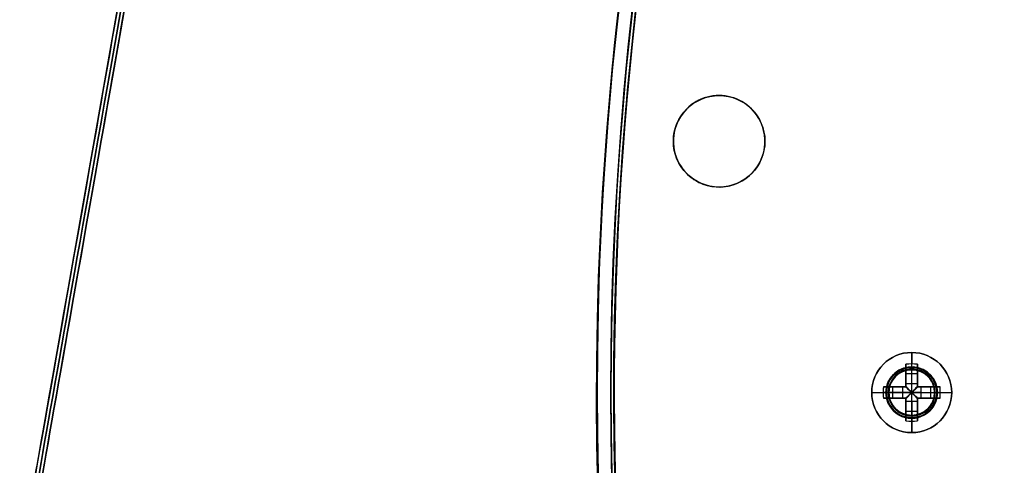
# Model space of a CAD drawing. Header units: millimetres. Extents: x -83 to 676, y -83 to 676.
# Tile 100 of 256: x -50 to 36, y 290 to 329. Entities that reach past the tile are written whole.
import ezdxf

# ---------------------------------------------------------------- set-up
doc = ezdxf.new("R2010")
doc.units = ezdxf.units.MM
doc.header["$MEASUREMENT"] = 0
doc.layers.add('IGES level 0', color=7, linetype='Continuous', true_color=0xff7878)

msp = doc.modelspace()

# ---------------------------------------------------------------- linework, layer by layer
at = {"layer": 'IGES level 0', "color": 5, "true_color": 0x1212ff}
for p, q in [((-50.4719223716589, 281.5235155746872, -13.49999999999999), (-24.4246957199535, 429.2446785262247, -13.49999999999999)), ((-49.88103771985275, 281.4193266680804, -13.49999999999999), (-23.83381106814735, 429.1404896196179, -13.49999999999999))]:
    msp.add_line(p, q, dxfattribs=at)
at = {"layer": 'IGES level 0', "color": 254, "true_color": 0xcad1ee}
for p, q in [((11.70313186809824, 322.3235593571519, 45.8000000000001), (11.70313186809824, 322.3235593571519, 47.0000000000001)), ((6.804152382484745, 319.4951322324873, 45.8000000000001), (6.804152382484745, 319.4951322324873, 47.0000000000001)), ((6.804152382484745, 319.4951322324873, 47.0000000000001), (6.804152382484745, 319.4951322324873, 45.8000000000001)), ((14.53155899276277, 317.4245798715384, 47.0000000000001), (14.53155899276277, 317.4245798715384, 45.8000000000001)), ((14.53155899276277, 317.4245798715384, 45.8000000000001), (14.53155899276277, 317.4245798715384, 47.0000000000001)), ((9.63257950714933, 314.5961527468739, 45.8000000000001), (9.63257950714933, 314.5961527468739, 47.0000000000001))]:
    msp.add_line(p, q, dxfattribs=at)
at = {"layer": 'IGES level 0', "color": 1, "true_color": 0xff0808}
for p, q in [((27.5, 298.7, 47.00000000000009), (27.5, 300, 47.0000000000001)), ((27, 297.2862892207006, 47.46264704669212), (27, 298.974564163, 49.1303530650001)), ((27, 298.9745641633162, 49.1303530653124), (27, 297.28628922, 47.4626470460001)), ((27.50000000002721, 297.28628922, 47.4626470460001), (27.50000000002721, 298.9999999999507, 49.15547900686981)), ((28, 298.9745641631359, 49.1303530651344), (28, 297.28628922, 47.4626470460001)), ((28, 297.28628922, 47.4626470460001), (28, 298.974564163, 49.1303530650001)), ((27, 297.0000000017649, 48.69917704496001), (27, 298.5380701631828, 48.69917704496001)), ((27.0000000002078, 298.1559932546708, 48.3217551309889), (28.00000000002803, 298.1559932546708, 48.32175513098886)), ((27, 297.9872820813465, 48.15509943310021), (27, 297.9872820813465, 49.83023825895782)), ((27.5, 298.5, 46.8000000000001), (27.5, 298.5, 39.0000000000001)), ((27.5, 294.5, 39.0000000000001), (27.5, 298.5000000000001, 39.0000000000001)), ((27.5, 298.5, 39.0000000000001), (27.5, 298.5, 46.8000000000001)), ((28, 298.5380701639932, 48.69917704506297), (28, 297.0000000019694, 48.69917704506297)), ((28, 297.9872820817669, 48.15509943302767), (28, 297.9872820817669, 49.83023825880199)), ((25.02543583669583, 297, 49.1303530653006), (26.71371078, 297, 47.4626470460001)), ((26.71371078, 297, 47.4626470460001), (25.025435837, 297, 49.1303530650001)), ((25.4619298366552, 297, 48.69917704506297), (26.999999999, 297, 48.69917704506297)), ((25.84400674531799, 295.9999999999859, 48.3217551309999), (25.84400674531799, 297.000000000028, 48.3217551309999)), ((26.01271791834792, 297, 48.15509943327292), (26.01271791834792, 297, 49.83023825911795)), ((26.71371078, 296, 47.4626470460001), (26.71371078, 297, 47.4626470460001)), ((26.71371078, 296, 47.4626470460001), (26.71371078, 297, 47.4626470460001)), ((26.99999999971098, 297.28628922, 47.4626470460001), (28, 297.28628922, 47.4626470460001)), ((27, 297.28628922, 47.4626470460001), (28, 297.28628922, 47.4626470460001)), ((27, 297, 50.1281221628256), (26.999999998, 297.000000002, 47.27023192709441)), ((26.999999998, 297.000000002, 47.27023192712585), (27, 297, 50.1281221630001)), ((28, 297, 50.128122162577), (28.000000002, 297.000000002, 47.27023192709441)), ((28.00000000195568, 297, 48.69917704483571), (29.53807016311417, 297, 48.69917704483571)), ((28.000000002, 297.000000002, 47.27023192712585), (28, 297, 50.1281221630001)), ((28.28628922, 297, 47.4626470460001), (29.974564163, 297, 49.1303530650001)), ((28.28628922, 297, 47.4626470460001), (28.28628922, 296, 47.4626470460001)), ((29.97456416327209, 297, 49.1303530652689), (28.28628922, 297, 47.4626470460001)), ((28.28628922, 297, 47.4626470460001), (28.28628922, 296, 47.4626470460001)), ((28.98728208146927, 297, 48.15509943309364), (28.98728208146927, 297, 49.83023825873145)), ((29.15599325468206, 297.0000000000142, 48.32175513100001), (29.15599325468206, 295.9999999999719, 48.32175513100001)), ((24, 296.5, 47.0000000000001), (25.3, 296.5, 47.0000000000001)), ((26.71371078, 296.5000000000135, 47.4626470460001), (25.00000000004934, 296.5000000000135, 49.1554790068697)), ((25.5, 296.5, 46.8000000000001), (25.5, 296.5, 39.0000000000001)), ((25.5, 296.5, 39.0000000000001), (29.5, 296.5, 39.0000000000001)), ((27.597584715, 296.597584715, 47.1798458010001), (27.402415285, 296.597584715, 47.1798458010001)), ((27.402415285, 296.597584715, 47.1798458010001), (27.402415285, 296.402415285, 47.1798458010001)), ((27.402415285, 296.597584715, 47.1798458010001), (27.402415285, 296.402415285, 47.1798458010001)), ((27.597584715, 296.597584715, 47.1798458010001), (27.402415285, 296.597584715, 47.1798458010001)), ((27.402415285, 296.5, 47.1798458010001), (27.597584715, 296.5, 47.1798458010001)), ((27.402415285, 296.402415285, 47.1798458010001), (27.597584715, 296.402415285, 47.1798458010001)), ((27.402415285, 296.402415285, 47.1798458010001), (27.597584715, 296.402415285, 47.1798458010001)), ((27.5, 296.597584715, 47.1798458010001), (27.5, 296.402415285, 47.1798458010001)), ((27.597584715, 296.402415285, 47.1798458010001), (27.597584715, 296.597584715, 47.1798458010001)), ((27.597584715, 296.402415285, 47.1798458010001), (27.597584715, 296.597584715, 47.1798458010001)), ((28.28628922, 296.4999999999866, 47.4626470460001), (29.99999999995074, 296.4999999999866, 49.15547900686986)), ((29.5, 296.5, 46.80000000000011), (29.5, 296.5, 39.0000000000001)), ((29.7, 296.5, 47.0000000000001), (31, 296.5, 47.0000000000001)), ((26.71371077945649, 296, 47.46264704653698), (25.025435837, 296, 49.1303530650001)), ((25.025435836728, 296, 49.1303530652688), (26.71371078, 296, 47.4626470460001)), ((26.99999999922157, 296, 48.69917704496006), (25.46192983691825, 296, 48.69917704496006)), ((26.01271791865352, 296, 48.15509943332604), (26.01271791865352, 296, 49.83023825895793)), ((27, 296, 50.1281221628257), (26.999999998, 295.999999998, 47.27023192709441)), ((26.999999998, 295.999999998, 47.27023192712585), (27, 296, 50.1281221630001)), ((27, 294.4619298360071, 48.69917704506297), (27, 295.999999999, 48.69917704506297)), ((27, 294.0254358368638, 49.1303530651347), (27, 295.71371078, 47.4626470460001)), ((28, 295.71371078, 47.4626470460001), (27, 295.71371078, 47.4626470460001)), ((27, 295.71371078, 47.4626470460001), (27, 294.025435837, 49.1303530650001)), ((27.99999999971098, 295.71371078, 47.4626470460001), (27, 295.71371078, 47.4626470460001)), ((27.49999999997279, 295.71371078, 47.46264704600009), (27.49999999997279, 294.0000000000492, 49.15547900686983)), ((28, 296, 50.1281221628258), (28.000000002, 295.999999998, 47.27023192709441)), ((28, 295.9999999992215, 48.69917704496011), (28, 294.4619298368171, 48.69917704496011)), ((28.000000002, 295.999999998, 47.27023192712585), (28, 296, 50.1281221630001)), ((29.53807016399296, 296, 48.69917704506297), (28.00000000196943, 296, 48.69917704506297)), ((28, 295.7137107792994, 47.46264704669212), (28, 294.025435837, 49.1303530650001)), ((28, 294.0254358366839, 49.1303530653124), (28, 295.71371078, 47.4626470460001)), ((29.97456416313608, 296, 49.1303530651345), (28.28628922, 296, 47.4626470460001)), ((28.28628922, 296, 47.4626470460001), (29.974564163, 296, 49.1303530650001)), ((28.98728208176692, 296, 48.15509943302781), (28.98728208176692, 296, 49.83023825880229)), ((27, 295.012717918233, 48.15509943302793), (27, 295.012717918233, 49.83023825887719)), ((27.99999999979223, 294.8440067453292, 48.32175513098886), (26.99999999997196, 294.8440067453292, 48.32175513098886)), ((27.5, 294.5, 39.0000000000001), (27.5, 294.5, 46.8000000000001)), ((27.5, 294.5, 46.80000000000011), (27.5, 294.5, 39.0000000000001)), ((28, 295.0127179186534, 48.15509943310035), (28, 295.0127179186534, 49.830238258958)), ((27.5, 293, 47.0000000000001), (27.5, 294.3, 47.0000000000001))]:
    msp.add_line(p, q, dxfattribs=at)
at = {"layer": 'IGES level 0', "color": 124, "true_color": 0x1aa180}
for p, q in [((28.08234285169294, 298.6733331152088, 45.8000000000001), (28.08234285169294, 298.6733331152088, 47.0000000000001)), ((25.32666689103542, 297.082342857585, 45.8000000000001), (25.32666689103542, 297.082342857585, 47.0000000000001)), ((25.32666689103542, 297.082342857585, 47.0000000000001), (25.32666689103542, 297.082342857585, 45.8000000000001)), ((29.67333310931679, 295.9176571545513, 47.0000000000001), (29.67333310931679, 295.9176571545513, 45.8000000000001)), ((29.67333310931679, 295.9176571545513, 45.8000000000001), (29.67333310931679, 295.9176571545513, 47.0000000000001)), ((26.9176571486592, 294.3266668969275, 45.8000000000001), (26.9176571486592, 294.3266668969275, 47.0000000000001))]:
    msp.add_line(p, q, dxfattribs=at)
at = {"layer": 'IGES level 0', "color": 153, "true_color": 0x5393cf}
for centre, radius in [((296.5, 296.5), 296.5), ((296.5, 296.5, -1.19999999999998), 296.5000000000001)]:
    msp.add_circle(centre, radius, dxfattribs=at)
at = {"layer": 'IGES level 0'}
for centre, radius in [((296.5, 296.5, 47), 296.5000000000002), ((296.5, 296.5), 296.5000000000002), ((296.5, 296.5, 47), 295.3000000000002), ((296.5, 296.5000000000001), 295.3000000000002)]:
    msp.add_circle(centre, radius, dxfattribs=at)
at = {"layer": 'IGES level 0', "color": 124, "true_color": 0x1aa180}
for centre, radius in [((296.5, 296.5, 47.0000000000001), 294.9999999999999), ((296.5, 296.5000000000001, 45.8000000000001), 294.9999999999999), ((10.66785568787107, 318.4598560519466, 47.00000000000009), 3.999999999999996), ((10.66785568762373, 318.459856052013, 45.8000000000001), 4.000000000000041), ((27.50000000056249, 296.5000000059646, 47.00000000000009), 2.249999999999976), ((27.50000000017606, 296.5000000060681, 45.8000000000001), 2.249999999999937)]:
    msp.add_circle(centre, radius, dxfattribs=at)
at = {"layer": 'IGES level 0', "color": 1, "true_color": 0xff0808}
for centre, radius in [((27.5, 296.4999999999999, 47.0000000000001), 3.5), ((27.5, 296.5, 47.0000000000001), 2.199999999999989), ((27.5, 296.5000000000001, 39.0000000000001), 2.000000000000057)]:
    msp.add_circle(centre, radius, dxfattribs=at)
at = {"layer": 'IGES level 0'}
for centre, radius, start in [((296.5, 296.5), 296.5000000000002, 45), ((296.5, 296.5000000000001, 47), 296.5000000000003, 45.0000000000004), ((296.5, 296.5, 23.5), 296.5000000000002, 45), ((296.5, 296.5, 47), 295.3000000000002, 45.00000000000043), ((296.5000000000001, 296.5), 295.3000000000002, 45.00000000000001), ((296.5, 296.5, 23.5), 295.3000000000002, 45)]:
    msp.add_arc(centre, radius, start, 225, dxfattribs=at)
at = {"layer": 'IGES level 0', "color": 153, "true_color": 0x5393cf}
for centre, radius, start, end in [((296.4999999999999, 296.4999999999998, -1.19999999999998), 296.5000000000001, 344.9999999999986, 164.9999999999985), ((296.5, 296.5000000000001), 296.5, 344.9999999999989, 164.9999999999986), ((296.5000000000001, 296.5, -0.59999999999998), 296.5000000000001, 344.9999999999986, 164.9999999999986), ((296.5, 296.5, -1.19999999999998), 296.5, 164.9999999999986, 344.9999999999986), ((296.5000000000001, 296.5000000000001), 296.5000000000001, 164.9999999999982, 344.9999999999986), ((296.5000000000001, 296.5, -0.59999999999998), 296.5000000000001, 164.9999999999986, 344.9999999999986)]:
    msp.add_arc(centre, radius, start, end, dxfattribs=at)
at = {"layer": 'IGES level 0', "color": 124, "true_color": 0x1aa180}
for centre, radius, start, end in [((296.5, 296.5, 45.8000000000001), 294.9999999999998, 344.9999999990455, 164.9999999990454), ((296.5000000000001, 296.4999999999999, 47.0000000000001), 295, 344.9999999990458, 164.9999999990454), ((296.5000000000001, 296.5, 46.4000000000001), 294.9999999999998, 344.9999999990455, 164.9999999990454), ((296.5, 296.5, 45.8000000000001), 294.9999999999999, 164.9999999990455, 344.9999999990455), ((296.4999999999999, 296.5, 47.0000000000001), 294.9999999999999, 164.9999999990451, 344.9999999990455), ((296.5000000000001, 296.5, 46.4000000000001), 294.9999999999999, 164.9999999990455, 344.9999999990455), ((27.5000000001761, 296.5000000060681, 45.80000000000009), 2.249999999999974, 344.9999999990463, 164.9999999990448), ((27.50000000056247, 296.5000000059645, 47.0000000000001), 2.250000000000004, 344.999999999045, 164.9999999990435), ((27.5000000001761, 296.5000000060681, 46.4000000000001), 2.249999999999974, 344.9999999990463, 164.9999999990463), ((27.50000000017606, 296.5000000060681, 45.8000000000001), 2.249999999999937, 164.9999999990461, 344.9999999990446), ((27.50000000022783, 296.5000000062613, 47.0000000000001), 2.250000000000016, 164.9999999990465, 344.9999999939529), ((27.5000000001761, 296.5000000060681, 46.4000000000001), 2.249999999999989, 164.9999999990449, 344.9999999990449)]:
    msp.add_arc(centre, radius, start, end, dxfattribs=at)
at = {"layer": 'IGES level 0', "color": 5, "true_color": 0x1212ff, "extrusion": (0.9848077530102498, -0.173648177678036, -1.818989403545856e-16)}
for centre, radius, start in [((343.4821834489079, 61.50000000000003, -98.59118591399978), 75.00000000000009, 359.9999999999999), ((343.4821834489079, 61.50000000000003, -98.59118591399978), 75.00000000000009, 359.9999999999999), ((343.482183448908, 61.49999999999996, -97.99118591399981), 75.00000000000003, 2.171258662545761e-14)]:
    msp.add_arc(centre, radius, start, 180, dxfattribs=at)
at = {"layer": 'IGES level 0', "color": 5, "true_color": 0x1212ff, "extrusion": (0.9848077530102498, -0.1736481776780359, 1.818989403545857e-16)}
for centre, end in [((343.482183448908, -88.49999999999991, -98.59118591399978), 359.9999999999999), ((343.482183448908, -88.49999999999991, -98.59118591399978), 359.9999999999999), ((343.4821834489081, -88.49999999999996, -97.99118591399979), 0)]:
    msp.add_arc(centre, 75.00000000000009, 180, end, dxfattribs=at)
at = {"layer": 'IGES level 0', "color": 5, "true_color": 0x1212ff, "extrusion": (0.9848077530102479, -0.1736481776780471, 0)}
for centre, radius, start, end in [((343.4821834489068, -88.49999999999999, -98.2911859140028), 74.99999999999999, 180, 0), ((343.4821834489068, 61.49999999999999, -98.2911859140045), 75.0000000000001, 0, 180)]:
    msp.add_arc(centre, radius, start, end, dxfattribs=at)
at = {"layer": 'IGES level 0', "color": 5, "true_color": 0x1212ff, "extrusion": (0.9848077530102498, -0.1736481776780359, -6.972792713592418e-15)}
msp.add_arc((343.482183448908, -88.50000000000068, -97.99118591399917), 75.00000000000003, 179.9999999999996, 0, dxfattribs=at)
at = {"layer": 'IGES level 0', "color": 5, "true_color": 0x1212ff, "extrusion": (0.9848077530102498, -0.173648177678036, 6.87173774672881e-15)}
msp.add_arc((343.482183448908, 61.50000000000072, -97.99118591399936), 74.99999999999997, 3.636858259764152e-13, 180, dxfattribs=at)
at = {"layer": 'IGES level 0', "color": 254, "true_color": 0xcad1ee}
for centre, radius, start, end in [((10.66785568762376, 318.4598560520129, 45.8000000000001), 4.000000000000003, 344.9999999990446, 164.9999999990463), ((10.66785568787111, 318.4598560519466, 47.0000000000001), 4.000000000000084, 344.9999999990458, 164.9999999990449), ((10.66785568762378, 318.4598560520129, 46.4000000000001), 4.000000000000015, 344.9999999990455, 164.9999999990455), ((10.66785568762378, 318.4598560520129, 45.8000000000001), 4.000000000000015, 164.9999999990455, 344.9999999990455), ((10.66785568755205, 318.4598560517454, 47.0000000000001), 4.000000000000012, 164.9999999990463, 345.0000000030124), ((10.66785568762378, 318.4598560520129, 46.4000000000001), 3.99999999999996, 164.9999999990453, 344.9999999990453)]:
    msp.add_arc(centre, radius, start, end, dxfattribs=at)
at = {"layer": 'IGES level 0', "color": 1, "true_color": 0xff0808}
for centre, radius, start, end in [((27.5, 296.4999999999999, 47.0000000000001), 3.5, 9.30539426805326e-13, 179.9999999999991), ((27.49999999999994, 296.5, 47.00000000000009), 2.199999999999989, 89.99999999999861, 270.0000000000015), ((27.49999999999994, 296.4999999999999, 47.00000000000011), 2.199999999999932, 270.0000000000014, 89.99999999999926), ((27.50000001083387, 296.5000000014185, 46.94142134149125), 2.058578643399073, 89.99999998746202, 269.999999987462), ((27.5, 296.4999999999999, 39.0000000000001), 2.000000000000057, 89.9999999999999, 270.0000000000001), ((27.5, 296.5000000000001, 46.8000000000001), 2.000000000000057, 89.9999999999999, 270.0000000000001), ((27.5, 296.5, 42.9000000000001), 2, 90, 270), ((27.5, 296.5000000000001, 46.8000000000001), 2.000000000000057, 89.9999999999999, 270.0000000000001), ((27.49999998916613, 296.4999999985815, 46.94142137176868), 2.058578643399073, 269.9999999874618, 89.99999998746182), ((27.49999999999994, 296.4999999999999, 46.80000000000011), 2.000000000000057, 270.0000000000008, 89.99999999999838), ((27.5, 296.5, 39.0000000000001), 2, 270, 90.00000000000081), ((27.49999999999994, 296.4999999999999, 46.80000000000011), 2.000000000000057, 270.0000000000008, 89.99999999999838), ((27.5, 296.5, 42.90000000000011), 2, 269.9999999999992, 89.99999999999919), ((27.5, 296.5, 47.0000000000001), 3.5, 180, 0)]:
    msp.add_arc(centre, radius, start, end, dxfattribs=at)
at = {"layer": 'IGES level 0', "color": 1, "true_color": 0xff0808, "extrusion": (1, 0, 0)}
for centre, radius, start, end in [((296.5, 46.6859375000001, 27.5), 3.514062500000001, 5.127540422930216, 44.6488365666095), ((298.7, 46.80000000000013, 27.5), 0.1999999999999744, 90, 180.0000000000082), ((298.6999999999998, 46.80000000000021, 27.5), 0.1999999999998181, 89.99999999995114, 180.0000000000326), ((296.5975847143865, 48.15984580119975, 26.99999999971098), 0.9799999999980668, 296.559574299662, 314.6488366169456), ((296.597584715, 48.1598458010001, 27.5), 0.9800000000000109, 270.0000000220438, 314.6488365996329), ((296.59758471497, 48.15984580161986, 28.00000000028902), 0.9799999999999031, 296.5595742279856, 314.6488365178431), ((296.402415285, 48.1598458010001, 27.5), 0.9800000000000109, 225.351163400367, 269.9999999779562), ((296.5000000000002, 46.68593749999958, 26.99999999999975), 3.478309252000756, 98.26478538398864, 135.351163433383), ((296.4024152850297, 48.15984580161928, 27.00000000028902), 0.9799999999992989, 225.3511634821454, 243.4404257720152), ((296.4024152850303, 48.15984580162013, 27.00000000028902), 0.9800000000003, 225.3511634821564, 243.4404258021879), ((296.5, 46.6859375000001, 27.5), 3.514062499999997, 135.351163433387, 174.87245957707)]:
    msp.add_arc(centre, radius, start, end, dxfattribs=at)
at = {"layer": 'IGES level 0', "color": 1, "true_color": 0xff0808, "extrusion": (-9.020701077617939e-15, -0.7027596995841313, 0.7114273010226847)}
msp.add_arc((27.4999999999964, 243.7471901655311, -175.1546004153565), 3.514062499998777, 81.8198823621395, 98.1801176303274, dxfattribs=at)
at = {"layer": 'IGES level 0', "color": 1, "true_color": 0xff0808, "extrusion": (1.245127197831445e-14, -0.702759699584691, 0.7114273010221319)}
msp.add_arc((27.50000000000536, 243.7471901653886, -175.1546004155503), 3.514062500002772, 81.81988236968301, 98.18011763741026, dxfattribs=at)
at = {"layer": 'IGES level 0', "color": 1, "true_color": 0xff0808, "extrusion": (1, -3.139927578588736e-15, -2.045647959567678e-14)}
msp.add_arc((296.4999999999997, 46.68593750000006, 26.99999999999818), 3.478309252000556, 44.64883656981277, 81.73521461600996, dxfattribs=at)
at = {"layer": 'IGES level 0', "color": 1, "true_color": 0xff0808, "extrusion": (1, -3.003233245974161e-15, -9.503992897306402e-15)}
msp.add_arc((296.4999999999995, 46.68593749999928, 26.99999999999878), 3.478309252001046, 44.648836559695, 81.73521460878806, dxfattribs=at)
at = {"layer": 'IGES level 0', "color": 1, "true_color": 0xff0808, "extrusion": (1, -8.873005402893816e-15, -1.755949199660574e-14)}
msp.add_arc((296.5000000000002, 46.6859375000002, 27.99999999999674), 3.478309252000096, 44.64883655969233, 81.73521460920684, dxfattribs=at)
at = {"layer": 'IGES level 0', "color": 1, "true_color": 0xff0808, "extrusion": (1, 1.46060832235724e-14, 1.466250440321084e-14)}
msp.add_arc((296.499999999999, 46.68593749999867, 28.00000000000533), 3.478309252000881, 44.64883656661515, 81.73521461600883, dxfattribs=at)
at = {"layer": 'IGES level 0', "color": 1, "true_color": 0xff0808, "extrusion": (0.7027596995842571, -6.55738326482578e-15, 0.7114273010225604)}
msp.add_arc((296.5000000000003, 13.24474463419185, 52.53954224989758), 3.514062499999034, 81.81988236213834, 98.18011763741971, dxfattribs=at)
at = {"layer": 'IGES level 0', "color": 1, "true_color": 0xff0808, "extrusion": (0.7027596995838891, 5.865044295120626e-14, 0.711427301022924)}
msp.add_arc((296.4999999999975, 13.24474463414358, 52.53954224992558), 3.514062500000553, 81.81988236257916, 89.9999999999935, dxfattribs=at)
at = {"layer": 'IGES level 0', "color": 1, "true_color": 0xff0808, "extrusion": (-1.419680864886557e-13, 1, 2.809518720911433e-13)}
msp.add_arc((-27.50000000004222, 46.68593749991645, 297.0000000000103), 3.478309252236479, 44.64883656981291, 81.73521460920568, dxfattribs=at)
at = {"layer": 'IGES level 0', "color": 1, "true_color": 0xff0808, "extrusion": (1.419680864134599e-13, 1, -2.809518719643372e-13)}
msp.add_arc((-27.49999999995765, 46.68593750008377, 296.9999999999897), 3.478309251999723, 44.64883656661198, 81.73521461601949, dxfattribs=at)
at = {"layer": 'IGES level 0', "color": 1, "true_color": 0xff0808, "extrusion": (0, 1, 0)}
for centre, radius, start, end in [((-27.40241528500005, 48.1598458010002, 297), 0.9799999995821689, 296.5595742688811, 314.6488365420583), ((-27.49999999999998, 46.68593750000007, 297), 3.478309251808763, 98.26478539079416, 135.351163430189), ((-27.50000000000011, 46.68593750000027, 297), 3.478309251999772, 98.26478539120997, 135.3511634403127), ((-27.59758471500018, 48.15984580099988, 297), 0.9799999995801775, 225.3511634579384, 243.4404257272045), ((-27.59758471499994, 48.15984580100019, 297), 0.9799999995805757, 225.3511634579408, 243.4404257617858), ((-27.49999999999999, 46.68593750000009, 296.5), 3.514062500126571, 5.127540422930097, 44.64883656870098), ((-27.402415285, 48.1598458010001, 296.5), 0.9800000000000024, 270.0000000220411, 314.6488365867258), ((-27.597584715, 48.1598458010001, 296.5), 0.9800000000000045, 225.3511634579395, 269.9999999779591), ((-27.49999999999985, 46.68593750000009, 296.5), 3.51406250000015, 135.3511634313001, 174.87245957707), ((-27.49999999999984, 46.68593750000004, 296.5), 3.514062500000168, 135.3511634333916, 174.8724595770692), ((-27.50000000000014, 46.68593749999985, 296), 3.478309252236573, 44.64883656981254, 81.73521460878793), ((-27.40241528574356, 48.15984580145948, 296), 0.9799999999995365, 296.559574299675, 314.6488365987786), ((-27.50000000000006, 46.68593750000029, 296), 3.478309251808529, 98.26478539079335, 135.3511634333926), ((-27.50000000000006, 46.68593750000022, 296), 3.478309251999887, 98.26478539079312, 135.3511634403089), ((-27.59758471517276, 48.1598458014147, 296), 0.9800000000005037, 225.3511634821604, 243.4404257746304)]:
    msp.add_arc(centre, radius, start, end, dxfattribs=at)
at = {"layer": 'IGES level 0', "color": 1, "true_color": 0xff0808, "extrusion": (-2.715869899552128e-12, 1, -3.792898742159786e-12)}
msp.add_arc((-27.40241528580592, 48.15984580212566, 296.9999999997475), 0.9799999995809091, 296.5595742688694, 314.6488365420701, dxfattribs=at)
at = {"layer": 'IGES level 0', "color": 1, "true_color": 0xff0808, "extrusion": (1, -1.697418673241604e-13, 2.370561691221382e-13)}
msp.add_arc((296.5975847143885, 48.15984580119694, 26.99999999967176), 0.9800000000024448, 296.5595742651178, 314.6488366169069, dxfattribs=at)
at = {"layer": 'IGES level 0', "color": 1, "true_color": 0xff0808, "extrusion": (1, 1.697418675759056e-13, -2.370561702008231e-13)}
msp.add_arc((296.5975847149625, 48.15984580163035, 28.00000000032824), 0.9800000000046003, 296.55957419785, 314.6488365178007, dxfattribs=at)
at = {"layer": 'IGES level 0', "color": 1, "true_color": 0xff0808, "extrusion": (-0.7027596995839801, 1.90409032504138e-14, 0.7114273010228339)}
msp.add_arc((-296.5000000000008, 52.37324619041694, 13.8877587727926), 3.514062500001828, 81.81988236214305, 98.18011763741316, dxfattribs=at)
at = {"layer": 'IGES level 0', "color": 1, "true_color": 0xff0808, "extrusion": (-0.7027596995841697, 3.045050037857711e-14, 0.7114273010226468)}
msp.add_arc((-296.5000000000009, 52.37324619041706, 13.88775877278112), 3.514062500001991, 89.9999999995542, 98.18011763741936, dxfattribs=at)
at = {"layer": 'IGES level 0', "color": 1, "true_color": 0xff0808, "extrusion": (-4.983708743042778e-13, 1, 2.312111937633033e-13)}
msp.add_arc((-27.50000000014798, 46.6859374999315, 296.4999999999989), 3.514062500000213, 5.127540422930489, 44.64883656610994, dxfattribs=at)
at = {"layer": 'IGES level 0', "color": 1, "true_color": 0xff0808, "extrusion": (0.7027596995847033, 7.221118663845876e-14, 0.7114273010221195)}
msp.add_arc((296.4999999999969, 13.24474463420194, 52.53954224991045), 3.514062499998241, 89.99999999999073, 98.18011763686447, dxfattribs=at)
at = {"layer": 'IGES level 0', "color": 1, "true_color": 0xff0808, "extrusion": (2.188297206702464e-10, 1, 2.876203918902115e-11)}
msp.add_arc((-25.29999993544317, 46.79999999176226, 296.5000000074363), 0.199999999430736, 89.9999997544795, 180.0000002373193, dxfattribs=at)
at = {"layer": 'IGES level 0', "color": 1, "true_color": 0xff0808, "extrusion": (0.6893710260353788, -0.6893710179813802, -0.2225650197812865)}
msp.add_arc((229.1025982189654, 3.664680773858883, -196.4846650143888), 0.07999999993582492, 257.4402697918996, 282.547522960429, dxfattribs=at)
at = {"layer": 'IGES level 0', "color": 1, "true_color": 0xff0808, "extrusion": (0.6893710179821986, 0.689371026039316, -0.2225650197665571)}
msp.add_arc((190.2117228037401, 96.98938092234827, 212.3123508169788), 0.07999999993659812, 257.4402697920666, 282.547522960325, dxfattribs=at)
at = {"layer": 'IGES level 0', "color": 1, "true_color": 0xff0808, "extrusion": (0.7027050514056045, 0.7027050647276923, -0.1114055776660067)}
msp.add_arc((190.2117219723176, 72.4624168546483, 222.0749904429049), 0.08000000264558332, 263.7148036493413, 276.3568539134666, dxfattribs=at)
at = {"layer": 'IGES level 0', "color": 1, "true_color": 0xff0808, "extrusion": (0.7027050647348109, -0.7027050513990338, -0.1114055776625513)}
msp.add_arc((229.1025989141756, 25.74846271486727, -194.6291086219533), 0.08000000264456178, 263.7148036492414, 276.3568539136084, dxfattribs=at)
at = {"layer": 'IGES level 0', "color": 1, "true_color": 0xff0808, "extrusion": (0.7027050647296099, -0.702705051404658, 0.1114055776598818)}
msp.add_arc((229.1025989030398, 68.1297562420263, -183.4262082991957), 0.08000000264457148, 263.6431460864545, 276.285196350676, dxfattribs=at)
at = {"layer": 'IGES level 0', "color": 1, "true_color": 0xff0808, "extrusion": (0.7027050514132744, 0.7027050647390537, 0.1114055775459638)}
msp.add_arc((190.2117219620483, 21.41580213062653, 233.2778907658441), 0.08000000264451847, 263.6431460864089, 276.2851963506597, dxfattribs=at)
at = {"layer": 'IGES level 0', "color": 1, "true_color": 0xff0808, "extrusion": (0.6893710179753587, 0.6893710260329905, 0.2225650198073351)}
msp.add_arc((190.2117227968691, -4.991067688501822, 234.4000736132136), 0.07999999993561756, 257.452477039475, 282.5597302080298, dxfattribs=at)
at = {"layer": 'IGES level 0', "color": 1, "true_color": 0xff0808, "extrusion": (0.6893710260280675, -0.6893710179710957, 0.2225650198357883)}
msp.add_arc((229.1025982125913, 88.33363247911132, -174.3969422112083), 0.07999999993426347, 257.4524770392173, 282.5597302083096, dxfattribs=at)
at = {"layer": 'IGES level 0', "color": 1, "true_color": 0xff0808, "extrusion": (2.188327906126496e-10, 1, -2.876182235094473e-11)}
msp.add_arc((-29.6999999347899, 46.80000000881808, 296.5000000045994), 0.199999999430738, 359.9999997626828, 90.00000024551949, dxfattribs=at)
at = {"layer": 'IGES level 0', "color": 1, "true_color": 0xff0808, "extrusion": (-0.7027596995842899, -1.836696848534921e-14, 0.711427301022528)}
msp.add_arc((-296.4999999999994, 52.37324619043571, 13.8877587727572), 3.514062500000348, 81.81988236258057, 89.99999999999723, dxfattribs=at)
at = {"layer": 'IGES level 0', "color": 1, "true_color": 0xff0808, "extrusion": (1.419680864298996e-13, 1, -2.809518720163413e-13)}
msp.add_arc((-27.49999999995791, 46.68593750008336, 295.9999999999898), 3.478309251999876, 44.64883656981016, 81.73521461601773, dxfattribs=at)
at = {"layer": 'IGES level 0', "color": 1, "true_color": 0xff0808, "extrusion": (2.715869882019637e-12, 1, 3.792898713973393e-12)}
msp.add_arc((-27.40241528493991, 48.15984580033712, 296.0000000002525), 0.9799999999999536, 296.5595742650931, 314.6488365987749, dxfattribs=at)
at = {"layer": 'IGES level 0', "color": 1, "true_color": 0xff0808, "extrusion": (1, 1.460608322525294e-14, -1.466250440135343e-14)}
msp.add_arc((296.4999999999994, 46.68593750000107, 27.00000000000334), 3.478309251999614, 98.26478539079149, 135.3511634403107, dxfattribs=at)
at = {"layer": 'IGES level 0', "color": 1, "true_color": 0xff0808, "extrusion": (1, 5.733077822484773e-15, 2.896987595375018e-15)}
msp.add_arc((296.4999999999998, 46.68593750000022, 28.0000000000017), 3.47830925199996, 98.26478539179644, 135.3511634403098, dxfattribs=at)
at = {"layer": 'IGES level 0', "color": 1, "true_color": 0xff0808, "extrusion": (1, -8.873005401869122e-15, 1.75594920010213e-14)}
msp.add_arc((296.5000000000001, 46.68593749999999, 27.99999999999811), 3.478309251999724, 98.26478538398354, 135.3511634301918, dxfattribs=at)
at = {"layer": 'IGES level 0', "color": 1, "true_color": 0xff0808, "extrusion": (1, 1.69741868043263e-13, 2.37056169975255e-13)}
msp.add_arc((296.4024152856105, 48.15984580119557, 27.99999999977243), 0.9800000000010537, 225.3511633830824, 243.4404257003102, dxfattribs=at)
at = {"layer": 'IGES level 0', "color": 1, "true_color": 0xff0808, "extrusion": (1, 1.697418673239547e-13, 2.370561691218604e-13)}
msp.add_arc((296.4024152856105, 48.15984580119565, 27.99999999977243), 0.9800000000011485, 225.3511633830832, 243.4404257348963, dxfattribs=at)
at = {"layer": 'IGES level 0', "color": 1, "true_color": 0xff0808, "extrusion": (2.715869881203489e-12, 1, -3.792898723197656e-12)}
msp.add_arc((-27.59758471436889, 48.15984580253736, 295.9999999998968), 0.980000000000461, 225.3511634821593, 243.4404258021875, dxfattribs=at)
at = {"layer": 'IGES level 0', "color": 1, "true_color": 0xff0808, "extrusion": (1, 4.28850477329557e-14, 4.28850477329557e-14)}
msp.add_arc((294.2999999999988, 46.7999999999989, 27.50000000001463), 0.2000000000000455, 1.017777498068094e-11, 89.99999999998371, dxfattribs=at)
at = {"layer": 'IGES level 0', "color": 1, "true_color": 0xff0808, "extrusion": (1, -8.577009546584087e-14, -8.577009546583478e-14)}
msp.add_arc((294.3000000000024, 46.80000000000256, 27.49999999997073), 0.1999999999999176, 359.9999999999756, 90.00000000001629, dxfattribs=at)
at = {"layer": 'IGES level 0', "color": 1, "true_color": 0xff0808, "extrusion": (-1.245013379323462e-14, 0.7027596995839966, 0.7114273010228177)}
msp.add_arc((-27.50000000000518, -178.1291993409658, 241.5819014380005), 3.514062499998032, 81.81988236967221, 98.18011763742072, dxfattribs=at)
at = {"layer": 'IGES level 0', "color": 1, "true_color": 0xff0808, "extrusion": (4.896796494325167e-14, 0.7027596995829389, 0.7114273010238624)}
msp.add_arc((-27.49999999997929, -178.1291993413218, 241.5819014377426), 3.514062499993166, 81.81988236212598, 98.18011763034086, dxfattribs=at)
at = {"layer": 'IGES level 0', "color": 1, "true_color": 0xff0808}
for points, knots in [([(26.99999999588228, 296.9999999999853, 47.27023192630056), (26.9928363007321, 297.0001059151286, 47.27194940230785), (26.98578181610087, 297.0000982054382, 47.27413955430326), (26.97391182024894, 297.0000454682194, 47.27870862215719), (26.96900010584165, 297.0000112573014, 47.28088075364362), (26.96422975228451, 297.0000000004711, 47.28326526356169)], [0, 0, 0, 0, 2.19590937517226e-05, 2.19590937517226e-05, 3.8070700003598e-05, 3.8070700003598e-05, 3.8070700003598e-05, 3.8070700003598e-05]), ([(26.96422975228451, 297.0000000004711, 47.28326526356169), (27.00901117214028, 296.9588059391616, 47.26088148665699), (27.05484537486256, 296.9167189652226, 47.24225162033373), (27.14999991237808, 296.8294140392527, 47.211529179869), (27.19938122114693, 296.7841423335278, 47.19979287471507), (27.29995997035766, 296.6918494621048, 47.18385183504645), (27.35116977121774, 296.6448131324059, 47.17984880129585), (27.40241528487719, 296.597584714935, 47.17984580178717)], [0, 0, 0, 0, 0.3202572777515, 0.3202572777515, 0.6558253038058, 0.6558253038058, 1, 1, 1, 1]), ([(26.9642297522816, 297, 47.28326526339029), (26.98013561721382, 296.9853681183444, 47.27531423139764), (26.99672314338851, 296.9701122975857, 47.26756814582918), (27.03067316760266, 296.9389261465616, 47.25290251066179), (27.04802539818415, 296.9230045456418, 47.2459755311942), (27.08324836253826, 296.8907074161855, 47.23308541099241), (27.10111955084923, 296.874331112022, 47.22712429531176), (27.13509814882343, 296.8431686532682, 47.21685869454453), (27.15120507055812, 296.828385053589, 47.21244812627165), (27.18458227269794, 296.7976719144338, 47.20419303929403), (27.20238555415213, 296.7813154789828, 47.2002956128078), (27.23861437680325, 296.7480540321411, 47.19346050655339), (27.25701371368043, 296.7311729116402, 47.1905011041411), (27.29548535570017, 296.6958730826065, 47.18550099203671), (27.31557898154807, 296.6774353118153, 47.18347386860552), (27.35577721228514, 296.6405120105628, 47.18076694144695), (27.37573563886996, 296.6221641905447, 47.17998740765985), (27.39851379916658, 296.6011799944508, 47.17985164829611), (27.40046068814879, 296.5993860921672, 47.17984580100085), (27.402415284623, 296.597584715, 47.1798458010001)], [0, 0, 0, 0, 0.129052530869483, 0.129052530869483, 0.256754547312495, 0.256754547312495, 0.384689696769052, 0.384689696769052, 0.5, 0.5, 0.626455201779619, 0.626455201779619, 0.749753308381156, 0.749753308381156, 0.874876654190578, 0.874876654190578, 0.989347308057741, 0.989347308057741, 1, 1, 1, 1]), ([(26.99816238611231, 297.0000247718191, 47.27068337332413), (27.03404805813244, 296.9608091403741, 47.25293001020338), (27.09393083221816, 296.8954451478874, 47.22846143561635), (27.154869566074, 296.829053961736, 47.21130912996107), (27.17875861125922, 296.8030462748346, 47.20570793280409)], [0.04405975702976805, 0.04405975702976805, 0.04405975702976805, 0.04405975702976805, 0.3202572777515, 0.4969999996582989, 0.4969999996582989, 0.4969999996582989, 0.4969999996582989]), ([(26.99999999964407, 297.0357702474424, 47.28326526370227), (26.99997512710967, 297.0289611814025, 47.27986168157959), (26.99991395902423, 297.0218710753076, 47.27689758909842), (26.99990592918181, 297.0097971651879, 47.27281580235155), (26.9999273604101, 297.0049253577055, 47.27141272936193), (27.00000000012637, 297.0000000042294, 47.27023192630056)], [0, 0, 0, 0, 2.29734093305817e-05, 2.29734093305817e-05, 3.807069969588e-05, 3.807069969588e-05, 3.807069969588e-05, 3.807069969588e-05]), ([(27.402415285, 296.597584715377, 47.1798458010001), (27.38382289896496, 296.61782975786, 47.17984580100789), (27.36619755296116, 296.6370470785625, 47.18046892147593), (27.33155293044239, 296.6748243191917, 47.18269974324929), (27.31464301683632, 296.6932657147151, 47.1843673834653), (27.28182661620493, 296.7290334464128, 47.18852878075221), (27.2659767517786, 296.7462978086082, 47.19104997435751), (27.23485243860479, 296.7801676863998, 47.1968435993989), (27.21964655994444, 296.7966973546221, 47.20014752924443), (27.19735994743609, 296.8208944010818, 47.20558976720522), (27.1898895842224, 296.828999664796, 47.20752508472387), (27.16745350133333, 296.8533244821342, 47.2136526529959), (27.15201363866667, 296.8701261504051, 47.21833859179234), (27.1215359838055, 296.9033333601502, 47.22860607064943), (27.10650725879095, 296.9197269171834, 47.23414344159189), (27.076680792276, 296.9522522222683, 47.24611112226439), (27.06188292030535, 296.9683836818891, 47.25254078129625), (27.03271215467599, 297.0001596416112, 47.26618083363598), (27.01834967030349, 297.0157920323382, 47.27340168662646), (27.00302678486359, 297.032474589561, 47.28162360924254), (27.00150980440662, 297.0341262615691, 47.28244346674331), (27, 297.0357702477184, 47.28326526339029)], [0, 0, 0, 0, 0.101613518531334, 0.101613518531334, 0.209672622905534, 0.209672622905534, 0.321552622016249, 0.321552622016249, 0.439035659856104, 0.439035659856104, 0.5, 0.5, 0.625, 0.625, 0.744933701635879, 0.744933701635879, 0.864796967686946, 0.864796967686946, 0.986554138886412, 0.986554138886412, 1, 1, 1, 1]), ([(27.99999999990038, 297.0357702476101, 47.28326526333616), (27.98536811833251, 297.0198643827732, 47.27531423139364), (27.97011229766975, 297.0032768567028, 47.26756814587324), (27.93892614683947, 296.9693268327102, 47.25290251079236), (27.92300454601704, 296.9519746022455, 47.24597553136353), (27.89070741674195, 296.9167516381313, 47.23308541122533), (27.87433111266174, 296.8988804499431, 47.22712429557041), (27.84316865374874, 296.864901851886, 47.21685869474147), (27.82838505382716, 296.8487949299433, 47.2124481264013), (27.79767191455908, 296.8154177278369, 47.20419303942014), (27.7813154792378, 296.7976144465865, 47.20029561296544), (27.74805403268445, 296.7613856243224, 47.19346050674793), (27.73117291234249, 296.7429862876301, 47.19050110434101), (27.69587308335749, 296.704514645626, 47.18550099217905), (27.67743531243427, 296.6844210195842, 47.18347386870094), (27.64051201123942, 296.6442227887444, 47.18076694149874), (27.62216419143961, 296.6242643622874, 47.1799874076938), (27.60117999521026, 296.6014862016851, 47.17985164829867), (27.59938609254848, 296.5995393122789, 47.17984580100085), (27.597584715, 296.597584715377, 47.1798458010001)], [2.92873873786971e-10, 2.92873873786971e-10, 2.92873873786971e-10, 2.92873873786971e-10, 0.129052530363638, 0.129052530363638, 0.256754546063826, 0.256754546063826, 0.384689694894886, 0.384689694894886, 0.5, 0.5, 0.626455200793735, 0.626455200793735, 0.749753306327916, 0.749753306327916, 0.874876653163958, 0.874876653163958, 0.989347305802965, 0.989347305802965, 1, 1, 1, 1]), ([(28.0000000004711, 297.0357702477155, 47.28326526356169), (27.95880593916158, 296.9909888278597, 47.26088148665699), (27.91671896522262, 296.9451546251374, 47.24225162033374), (27.82941403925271, 296.8500000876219, 47.211529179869), (27.78414233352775, 296.800618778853, 47.19979287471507), (27.69184946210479, 296.7000400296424, 47.18385183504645), (27.64481313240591, 296.6488302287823, 47.17984880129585), (27.59758471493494, 296.5975847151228, 47.17984580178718)], [0, 0, 0, 0, 0.3202572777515, 0.3202572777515, 0.6558253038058, 0.6558253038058, 1, 1, 1, 1]), ([(27.597584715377, 296.597584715, 47.1798458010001), (27.61782975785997, 296.616177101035, 47.17984580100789), (27.63704707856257, 296.6338024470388, 47.18046892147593), (27.6748243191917, 296.6684470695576, 47.18269974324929), (27.6932657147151, 296.6853569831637, 47.1843673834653), (27.72903344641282, 296.7181733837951, 47.18852878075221), (27.74629780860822, 296.7340232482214, 47.19104997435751), (27.7801676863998, 296.7651475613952, 47.1968435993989), (27.79669735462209, 296.7803534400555, 47.20014752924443), (27.82089440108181, 296.8026400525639, 47.20558976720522), (27.82899966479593, 296.8101104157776, 47.20752508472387), (27.85332448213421, 296.8325464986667, 47.2136526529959), (27.87012615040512, 296.8479863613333, 47.21833859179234), (27.90333336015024, 296.8784640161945, 47.22860607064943), (27.91972691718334, 296.8934927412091, 47.23414344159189), (27.95225222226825, 296.923319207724, 47.24611112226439), (27.96838368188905, 296.9381170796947, 47.25254078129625), (28.00015964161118, 296.967287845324, 47.26618083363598), (28.01579203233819, 296.9816503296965, 47.27340168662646), (28.03247458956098, 296.9969732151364, 47.28162360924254), (28.03412626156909, 296.9984901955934, 47.28244346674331), (28.0357702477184, 297, 47.28326526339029)], [0, 0, 0, 0, 0.101613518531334, 0.101613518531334, 0.209672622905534, 0.209672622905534, 0.321552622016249, 0.321552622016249, 0.439035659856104, 0.439035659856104, 0.5, 0.5, 0.625, 0.625, 0.744933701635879, 0.744933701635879, 0.864796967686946, 0.864796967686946, 0.986554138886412, 0.986554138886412, 1, 1, 1, 1]), ([(28.00002477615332, 297.0018376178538, 47.27068337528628), (27.96080914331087, 296.9659519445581, 47.25293001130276), (27.89544514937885, 296.9060691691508, 47.22846143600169), (27.82905396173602, 296.845130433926, 47.21130912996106), (27.80304627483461, 296.8212413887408, 47.20570793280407)], [0.04405974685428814, 0.04405974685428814, 0.04405974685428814, 0.04405974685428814, 0.3202572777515, 0.4969999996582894, 0.4969999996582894, 0.4969999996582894, 0.4969999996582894]), ([(27.99999999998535, 297.0000000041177, 47.27023192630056), (28.0001059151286, 297.0071636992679, 47.27194940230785), (28.0000982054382, 297.0142181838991, 47.27413955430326), (28.00004546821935, 297.0260881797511, 47.27870862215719), (28.00001125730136, 297.0309998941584, 47.28088075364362), (28.0000000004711, 297.0357702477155, 47.28326526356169)], [0, 0, 0, 0, 2.19590937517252e-05, 2.19590937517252e-05, 3.80707000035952e-05, 3.80707000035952e-05, 3.80707000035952e-05, 3.80707000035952e-05]), ([(28.03577024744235, 297.000000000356, 47.28326526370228), (28.02896118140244, 297.0000248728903, 47.27986168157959), (28.02187107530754, 297.0000860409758, 47.27689758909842), (28.00979716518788, 297.0000940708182, 47.27281580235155), (28.00492535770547, 297.0000726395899, 47.27141272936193), (28.00000000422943, 296.9999999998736, 47.27023192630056)], [0, 0, 0, 0, 2.29734093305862e-05, 2.29734093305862e-05, 3.80706996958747e-05, 3.80706996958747e-05, 3.80706996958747e-05, 3.80706996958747e-05]), ([(27.402415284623, 296.402415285, 47.1798458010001), (27.38217024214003, 296.383822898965, 47.17984580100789), (27.36295292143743, 296.3661975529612, 47.18046892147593), (27.3251756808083, 296.3315529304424, 47.18269974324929), (27.3067342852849, 296.3146430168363, 47.1843673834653), (27.27096655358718, 296.2818266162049, 47.18852878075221), (27.25370219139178, 296.2659767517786, 47.19104997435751), (27.2198323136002, 296.2348524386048, 47.1968435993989), (27.20330264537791, 296.2196465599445, 47.20014752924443), (27.17910559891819, 296.1973599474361, 47.20558976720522), (27.17100033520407, 296.1898895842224, 47.20752508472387), (27.14667551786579, 296.1674535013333, 47.2136526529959), (27.12987384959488, 296.1520136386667, 47.21833859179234), (27.09666663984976, 296.1215359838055, 47.22860607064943), (27.08027308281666, 296.1065072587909, 47.23414344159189), (27.04774777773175, 296.076680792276, 47.24611112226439), (27.03161631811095, 296.0618829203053, 47.25254078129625), (26.99984035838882, 296.032712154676, 47.26618083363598), (26.98420796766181, 296.0183496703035, 47.27340168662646), (26.96752541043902, 296.0030267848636, 47.28162360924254), (26.96587373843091, 296.0015098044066, 47.28244346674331), (26.9642297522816, 296, 47.28326526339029)], [0, 0, 0, 0, 0.101613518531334, 0.101613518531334, 0.209672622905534, 0.209672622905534, 0.321552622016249, 0.321552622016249, 0.439035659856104, 0.439035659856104, 0.5, 0.5, 0.625, 0.625, 0.744933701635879, 0.744933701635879, 0.864796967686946, 0.864796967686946, 0.986554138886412, 0.986554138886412, 1, 1, 1, 1]), ([(26.99997522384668, 295.9981623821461, 47.27068337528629), (27.03919085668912, 296.0340480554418, 47.25293001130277), (27.10455485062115, 296.0939308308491, 47.22846143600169), (27.17094603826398, 296.154869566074, 47.21130912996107), (27.19695372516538, 296.1787586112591, 47.20570793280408)], [0.04405974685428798, 0.04405974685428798, 0.04405974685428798, 0.04405974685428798, 0.3202572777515, 0.4969999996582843, 0.4969999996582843, 0.4969999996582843, 0.4969999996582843]), ([(27.00000000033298, 295.9642297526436, 47.28326526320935), (27.01463188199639, 295.9801356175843, 47.27531423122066), (27.02988770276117, 295.9967231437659, 47.26756814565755), (27.06107385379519, 296.0306731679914, 47.25290251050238), (27.07699545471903, 296.0480253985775, 47.24597553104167), (27.10929258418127, 296.0832483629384, 47.23308541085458), (27.12566888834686, 296.1011195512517, 47.22712429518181), (27.15683134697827, 296.1350981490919, 47.21685869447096), (27.17161494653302, 296.1512050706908, 47.21244812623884), (27.20232808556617, 296.1845822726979, 47.20419303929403), (27.21868452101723, 296.2023855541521, 47.2002956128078), (27.25194596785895, 296.2386143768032, 47.19346050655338), (27.26882708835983, 296.2570137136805, 47.1905011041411), (27.30412691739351, 296.2954853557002, 47.18550099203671), (27.32256468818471, 296.3155789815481, 47.18347386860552), (27.35948798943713, 296.3557772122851, 47.18076694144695), (27.37783580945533, 296.3757356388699, 47.17998740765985), (27.3988200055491, 296.3985137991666, 47.17985164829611), (27.40061390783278, 296.4004606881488, 47.17984580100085), (27.402415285, 296.402415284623, 47.1798458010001)], [9.78959298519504e-10, 9.78959298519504e-10, 9.78959298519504e-10, 9.78959298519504e-10, 0.129052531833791, 0.129052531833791, 0.256754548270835, 0.256754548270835, 0.384689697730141, 0.384689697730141, 0.5, 0.5, 0.626455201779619, 0.626455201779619, 0.74975330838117, 0.74975330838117, 0.874876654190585, 0.874876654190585, 0.98934730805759, 0.98934730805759, 1, 1, 1, 1]), ([(26.9999999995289, 295.9642297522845, 47.28326526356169), (27.04119406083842, 296.0090111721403, 47.26088148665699), (27.08328103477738, 296.0548453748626, 47.24225162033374), (27.17058596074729, 296.1499999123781, 47.211529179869), (27.21585766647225, 296.199381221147, 47.19979287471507), (27.30815053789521, 296.2999599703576, 47.18385183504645), (27.35518686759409, 296.3511697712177, 47.17984880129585), (27.40241528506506, 296.4024152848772, 47.17984580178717)], [0, 0, 0, 0, 0.3202572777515, 0.3202572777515, 0.6558253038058, 0.6558253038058, 1, 1, 1, 1]), ([(28.03577024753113, 296.0000000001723, 47.28326526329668), (28.01986438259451, 296.0146318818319, 47.27531423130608), (28.00327685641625, 296.0298877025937, 47.26756814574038), (27.96932683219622, 296.061073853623, 47.25290251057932), (27.95197460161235, 296.0769954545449, 47.24597553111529), (27.91675163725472, 296.1092925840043, 47.2330854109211), (27.89888044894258, 296.1256688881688, 47.22712429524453), (27.86490185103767, 296.1568313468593, 47.21685869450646), (27.84879492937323, 296.1716149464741, 47.21244812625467), (27.81541772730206, 296.2023280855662, 47.20419303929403), (27.79761444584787, 296.2186845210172, 47.2002956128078), (27.76138562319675, 296.2519459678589, 47.19346050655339), (27.74298628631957, 296.2688270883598, 47.1905011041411), (27.70451464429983, 296.3041269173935, 47.18550099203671), (27.68442101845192, 296.3225646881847, 47.18347386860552), (27.64422278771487, 296.3594879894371, 47.18076694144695), (27.62426436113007, 296.3778358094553, 47.17998740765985), (27.60148620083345, 296.3988200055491, 47.17985164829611), (27.59953931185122, 296.4006139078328, 47.17984580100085), (27.597584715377, 296.402415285, 47.1798458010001)], [5.06472411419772e-10, 5.06472411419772e-10, 5.06472411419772e-10, 5.06472411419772e-10, 0.129052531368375, 0.129052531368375, 0.25675454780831, 0.25675454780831, 0.384689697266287, 0.384689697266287, 0.5, 0.5, 0.626455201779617, 0.626455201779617, 0.749753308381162, 0.749753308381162, 0.874876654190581, 0.874876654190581, 0.989347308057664, 0.989347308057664, 1, 1, 1, 1]), ([(27.597584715, 296.402415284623, 47.1798458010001), (27.61617710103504, 296.38217024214, 47.17984580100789), (27.63380244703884, 296.3629529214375, 47.18046892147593), (27.66844706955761, 296.3251756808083, 47.18269974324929), (27.68535698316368, 296.3067342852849, 47.1843673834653), (27.71817338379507, 296.2709665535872, 47.18852878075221), (27.7340232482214, 296.2537021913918, 47.19104997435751), (27.76514756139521, 296.2198323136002, 47.1968435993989), (27.78035344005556, 296.2033026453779, 47.20014752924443), (27.80264005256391, 296.1791055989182, 47.20558976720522), (27.8101104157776, 296.171000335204, 47.20752508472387), (27.83254649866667, 296.1466755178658, 47.2136526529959), (27.84798636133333, 296.1298738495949, 47.21833859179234), (27.8784640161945, 296.0966666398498, 47.22860607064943), (27.89349274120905, 296.0802730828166, 47.23414344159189), (27.923319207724, 296.0477477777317, 47.24611112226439), (27.93811707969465, 296.0316163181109, 47.25254078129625), (27.96728784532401, 295.9998403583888, 47.26618083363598), (27.98165032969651, 295.9842079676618, 47.27340168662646), (27.99697321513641, 295.967525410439, 47.28162360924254), (27.99849019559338, 295.9658737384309, 47.28244346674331), (28, 295.9642297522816, 47.28326526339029)], [0, 0, 0, 0, 0.101613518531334, 0.101613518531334, 0.209672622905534, 0.209672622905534, 0.321552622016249, 0.321552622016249, 0.439035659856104, 0.439035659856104, 0.5, 0.5, 0.625, 0.625, 0.744933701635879, 0.744933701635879, 0.864796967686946, 0.864796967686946, 0.986554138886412, 0.986554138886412, 1, 1, 1, 1]), ([(28.03577024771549, 295.9999999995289, 47.28326526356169), (27.99098882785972, 296.0411940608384, 47.26088148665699), (27.94515462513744, 296.0832810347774, 47.24225162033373), (27.85000008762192, 296.1705859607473, 47.211529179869), (27.80061877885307, 296.2158576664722, 47.19979287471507), (27.70004002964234, 296.3081505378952, 47.18385183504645), (27.64883022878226, 296.3551868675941, 47.17984880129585), (27.59758471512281, 296.402415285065, 47.17984580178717)], [0, 0, 0, 0, 0.3202572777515, 0.3202572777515, 0.6558253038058, 0.6558253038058, 1, 1, 1, 1]), ([(28.00183761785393, 295.9999752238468, 47.2706833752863), (27.96595194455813, 296.0391908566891, 47.25293001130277), (27.90606916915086, 296.1045548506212, 47.22846143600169), (27.84513043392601, 296.1709460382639, 47.21130912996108), (27.82124138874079, 296.1969537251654, 47.20570793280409)], [0.04405974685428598, 0.04405974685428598, 0.04405974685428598, 0.04405974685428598, 0.3202572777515, 0.4969999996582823, 0.4969999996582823, 0.4969999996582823, 0.4969999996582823]), ([(26.96422975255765, 295.999999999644, 47.28326526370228), (26.97103881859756, 295.9999751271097, 47.27986168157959), (26.97812892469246, 295.9999139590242, 47.27689758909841), (26.99020283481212, 295.9999059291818, 47.27281580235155), (26.99507464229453, 295.9999273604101, 47.27141272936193), (26.99999999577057, 296.0000000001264, 47.27023192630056)], [0, 0, 0, 0, 2.29734093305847e-05, 2.29734093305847e-05, 3.80706996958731e-05, 3.80706996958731e-05, 3.80706996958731e-05, 3.80706996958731e-05]), ([(27.00000000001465, 295.9999999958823, 47.27023192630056), (26.9998940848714, 295.9928363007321, 47.27194940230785), (26.9999017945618, 295.9857818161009, 47.27413955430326), (26.99995453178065, 295.9739118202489, 47.27870862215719), (26.99998874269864, 295.9690001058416, 47.28088075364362), (26.9999999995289, 295.9642297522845, 47.28326526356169)], [0, 0, 0, 0, 2.19590937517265e-05, 2.19590937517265e-05, 3.80707000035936e-05, 3.80707000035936e-05, 3.80707000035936e-05, 3.80707000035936e-05]), ([(28.00000000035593, 295.9642297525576, 47.28326526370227), (28.00002487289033, 295.9710388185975, 47.27986168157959), (28.00008604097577, 295.9781289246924, 47.27689758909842), (28.00009407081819, 295.9902028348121, 47.27281580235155), (28.0000726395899, 295.9950746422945, 47.27141272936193), (27.99999999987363, 295.9999999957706, 47.27023192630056)], [0, 0, 0, 0, 2.29734093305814e-05, 2.29734093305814e-05, 3.80706996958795e-05, 3.80706996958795e-05, 3.80706996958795e-05, 3.80706996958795e-05]), ([(28.00000000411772, 296.0000000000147, 47.27023192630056), (28.0071636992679, 295.9998940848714, 47.27194940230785), (28.01421818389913, 295.9999017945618, 47.27413955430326), (28.02608817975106, 295.9999545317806, 47.27870862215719), (28.03099989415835, 295.9999887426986, 47.28088075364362), (28.03577024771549, 295.9999999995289, 47.28326526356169)], [0, 0, 0, 0, 2.19590937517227e-05, 2.19590937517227e-05, 3.80707000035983e-05, 3.80707000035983e-05, 3.80707000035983e-05, 3.80707000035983e-05])]:
    msp.add_open_spline(points, degree=3, knots=knots, dxfattribs=at)
for points in [[(26.96422975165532, 297, 47.28326526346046), (26.97581893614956, 297, 47.27747229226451), (26.98774235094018, 297, 47.27312784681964), (26.99999999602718, 297, 47.27023192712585)], [(27, 297.0000000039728, 47.27023192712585), (27, 297.012257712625, 47.27312787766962), (27, 297.0241811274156, 47.27747232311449), (27, 297.0357702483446, 47.28326526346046)], [(28, 297.0357702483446, 47.28326526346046), (28, 297.0241810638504, 47.27747229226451), (28, 297.0122576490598, 47.27312784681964), (28, 297.0000000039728, 47.27023192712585)], [(28.00000000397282, 297, 47.27023192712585), (28.01225771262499, 297, 47.27312787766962), (28.02418112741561, 297, 47.27747232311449), (28.03577024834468, 297, 47.28326526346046)], [(26.99999999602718, 296, 47.27023192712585), (26.98774228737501, 296, 47.27312787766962), (26.97581887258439, 296, 47.27747232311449), (26.96422975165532, 296, 47.28326526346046)], [(27, 295.9642297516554, 47.28326526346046), (27, 295.9758189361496, 47.27747229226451), (27, 295.9877423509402, 47.27312784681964), (27, 295.9999999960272, 47.27023192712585)], [(28, 295.9999999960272, 47.27023192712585), (28, 295.987742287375, 47.27312787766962), (28, 295.9758188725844, 47.27747232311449), (28, 295.9642297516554, 47.28326526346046)], [(28.03577024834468, 296, 47.28326526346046), (28.02418106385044, 296, 47.27747229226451), (28.01225764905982, 296, 47.27312784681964), (28.00000000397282, 296, 47.27023192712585)]]:
    msp.add_open_spline(points, degree=3, dxfattribs=at)
for points, weights in [([(27.40241528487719, 296.597584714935, 47.17984580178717), (27.19001565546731, 296.8288643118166, 47.17983276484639), (26.99999999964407, 297.0357702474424, 47.28326526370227)], [1, 0.972991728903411, 1]), ([(27.59758471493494, 296.5975847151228, 47.17984580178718), (27.82886431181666, 296.8099843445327, 47.17983276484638), (28.03577024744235, 297.000000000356, 47.28326526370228)], [1, 0.972991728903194, 1]), ([(27.40241528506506, 296.4024152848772, 47.17984580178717), (27.17113568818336, 296.1900156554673, 47.1798327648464), (26.96422975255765, 295.999999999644, 47.28326526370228)], [1, 0.972991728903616, 1]), ([(27.59758471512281, 296.402415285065, 47.17984580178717), (27.80998434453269, 296.1711356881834, 47.17983276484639), (28.00000000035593, 295.9642297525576, 47.28326526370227)], [1, 0.972991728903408, 1])]:
    msp.add_rational_spline(points, weights, degree=2, dxfattribs=at)

doc.saveas('drawing.dxf')
